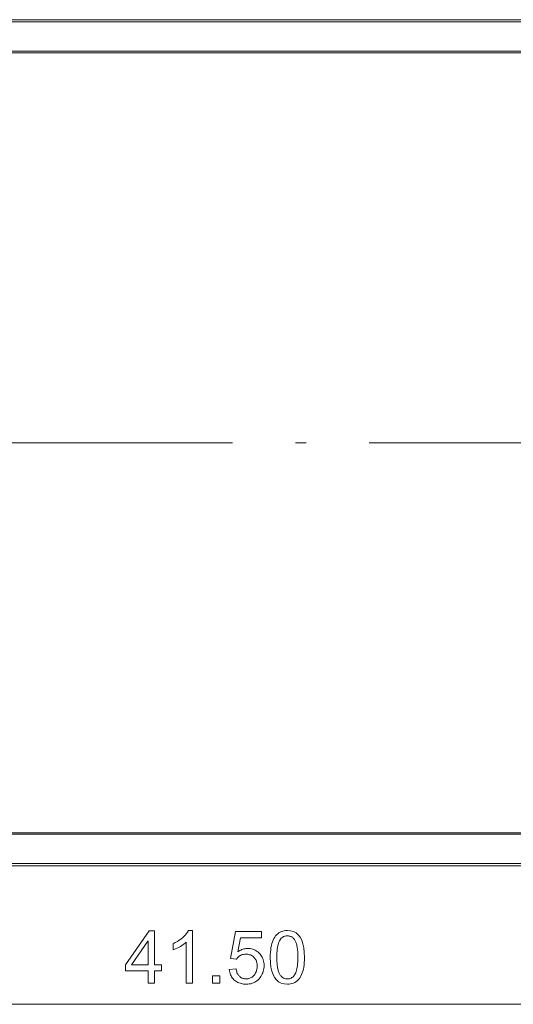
# Model space of a CAD drawing. Extents: x 0 to 841, y 0 to 594.
# Tile 6 of 88: x 323 to 346, y 256 to 303. Entities that reach past the tile are written whole.
import ezdxf

# ---------------------------------------------------------------- set-up
doc = ezdxf.new("R2010")
doc.units = 0
doc.linetypes.add('DASHDOT', pattern=[18.5, 12, -3, 0.5, -3])

msp = doc.modelspace()

# ---------------------------------------------------------------- linework, layer by layer
at = {"color": 7, "lineweight": 13}
for p, q in [((271.913, 303.316), (346.946, 303.316)), ((271.913, 303.217), (346.946, 303.217)), ((346.946, 301.817), (271.913, 301.817)), ((346.946, 301.747), (271.913, 301.747)), ((271.946, 264.622), (346.979, 264.622)), ((271.946, 264.552), (346.979, 264.552)), ((346.979, 263.153), (271.946, 263.153)), ((346.979, 263.053), (271.946, 263.053)), ((314.42, 256.459), (349.972, 256.459))]:
    msp.add_line(p, q, dxfattribs=at)
at = {"color": 7, "linetype": 'DASHDOT', "lineweight": 13}
msp.add_line((246.985, 283.185), (369.57, 283.185), dxfattribs=at)
at = {"color": 7, "lineweight": 13}
for points in [[(329.607, 258.055), (329.269, 258.055), (329.269, 257.459), (328.962, 257.459), (328.962, 258.055), (327.879, 258.055), (327.879, 258.339), (329.017, 259.959), (329.269, 259.959), (329.269, 258.339), (329.607, 258.339)], [(331.078, 257.459), (330.771, 257.459), (330.771, 259.415), (330.724, 259.372), (330.673, 259.33), (330.619, 259.29), (330.562, 259.251), (330.502, 259.213), (330.439, 259.177), (330.373, 259.142), (330.304, 259.108), (330.231, 259.076), (330.156, 259.045), (330.156, 259.341), (330.258, 259.393), (330.354, 259.448), (330.444, 259.505), (330.526, 259.564), (330.602, 259.626), (330.671, 259.69), (330.733, 259.756), (330.788, 259.825), (330.837, 259.897), (330.879, 259.971), (331.078, 259.971)], [(333.234, 258.961), (333.28, 258.991), (333.326, 259.017), (333.372, 259.041), (333.419, 259.061), (333.467, 259.079), (333.514, 259.093), (333.562, 259.104), (333.61, 259.112), (333.659, 259.116), (333.708, 259.118), (333.77, 259.116), (333.83, 259.109), (333.888, 259.098), (333.945, 259.083), (334, 259.063), (334.054, 259.038), (334.106, 259.01), (334.156, 258.977), (334.205, 258.939), (334.252, 258.897), (334.296, 258.851), (334.335, 258.803), (334.37, 258.751), (334.4, 258.697), (334.426, 258.639), (334.447, 258.579), (334.463, 258.516), (334.475, 258.449), (334.482, 258.38), (334.484, 258.308), (334.482, 258.235), (334.474, 258.164), (334.463, 258.095), (334.446, 258.028), (334.425, 257.964), (334.399, 257.902), (334.369, 257.842), (334.333, 257.785), (334.293, 257.729), (334.249, 257.676), (334.2, 257.627), (334.148, 257.582), (334.094, 257.543), (334.037, 257.51), (333.977, 257.481), (333.913, 257.458), (333.847, 257.439), (333.778, 257.426), (333.706, 257.419), (333.631, 257.416), (333.57, 257.418), (333.51, 257.423), (333.451, 257.432), (333.395, 257.444), (333.34, 257.46), (333.287, 257.48), (333.235, 257.502), (333.185, 257.529), (333.137, 257.559), (333.091, 257.592), (333.047, 257.629), (333.007, 257.67), (332.971, 257.714), (332.939, 257.761), (332.911, 257.811), (332.886, 257.865), (332.866, 257.923), (332.849, 257.983), (332.837, 258.048), (332.828, 258.115), (333.149, 258.139), (333.157, 258.093), (333.168, 258.049), (333.18, 258.008), (333.194, 257.969), (333.21, 257.932), (333.228, 257.898), (333.247, 257.866), (333.268, 257.837), (333.291, 257.81), (333.316, 257.785), (333.342, 257.763), (333.369, 257.743), (333.398, 257.726), (333.428, 257.71), (333.459, 257.698), (333.491, 257.687), (333.524, 257.679), (333.559, 257.673), (333.594, 257.67), (333.631, 257.668), (333.677, 257.67), (333.721, 257.675), (333.763, 257.684), (333.804, 257.697), (333.843, 257.712), (333.88, 257.732), (333.915, 257.755), (333.948, 257.781), (333.98, 257.811), (334.01, 257.845), (334.037, 257.881), (334.062, 257.919), (334.084, 257.958), (334.103, 257.999), (334.118, 258.042), (334.132, 258.086), (334.142, 258.132), (334.149, 258.179), (334.153, 258.228), (334.155, 258.279), (334.153, 258.33), (334.149, 258.379), (334.141, 258.426), (334.131, 258.471), (334.118, 258.514), (334.101, 258.554), (334.082, 258.592), (334.06, 258.628), (334.035, 258.662), (334.006, 258.693), (333.976, 258.722), (333.944, 258.748), (333.91, 258.771), (333.874, 258.79), (333.837, 258.807), (333.798, 258.821), (333.757, 258.831), (333.714, 258.839), (333.67, 258.844), (333.624, 258.845), (333.567, 258.843), (333.512, 258.835), (333.46, 258.823), (333.41, 258.807), (333.363, 258.785), (333.319, 258.758), (333.278, 258.727), (333.24, 258.691), (333.204, 258.65), (333.171, 258.605), (332.881, 258.639), (333.125, 259.924), (334.364, 259.924), (334.364, 259.628), (333.369, 259.628)], [(335.594, 259.971), (335.749, 259.958), (335.887, 259.919), (336.01, 259.855), (336.116, 259.766), (336.205, 259.651), (336.279, 259.51), (336.336, 259.344), (336.377, 259.152), (336.401, 258.935), (336.409, 258.692), (336.407, 258.566), (336.401, 258.446), (336.39, 258.334), (336.375, 258.228), (336.357, 258.128), (336.333, 258.035), (336.306, 257.949), (336.274, 257.87), (336.239, 257.797), (336.199, 257.731), (336.155, 257.671), (336.107, 257.617), (336.056, 257.57), (336.001, 257.529), (335.942, 257.495), (335.88, 257.466), (335.814, 257.444), (335.744, 257.429), (335.671, 257.419), (335.594, 257.416), (335.439, 257.429), (335.301, 257.467), (335.179, 257.531), (335.073, 257.62), (334.984, 257.735), (334.911, 257.875), (334.854, 258.041), (334.813, 258.232), (334.789, 258.449), (334.781, 258.692), (334.783, 258.818), (334.789, 258.937), (334.8, 259.05), (334.814, 259.156), (334.833, 259.255), (334.856, 259.348), (334.884, 259.435), (334.915, 259.514), (334.951, 259.588), (334.991, 259.654), (335.035, 259.714), (335.083, 259.768), (335.134, 259.816), (335.189, 259.857), (335.247, 259.891), (335.309, 259.92), (335.375, 259.942), (335.444, 259.958), (335.517, 259.967)], [(335.594, 257.668), (335.642, 257.671), (335.688, 257.678), (335.731, 257.69), (335.772, 257.707), (335.811, 257.728), (335.847, 257.755), (335.881, 257.786), (335.912, 257.822), (335.941, 257.862), (335.967, 257.908), (335.991, 257.959), (336.013, 258.016), (336.032, 258.079), (336.048, 258.148), (336.062, 258.224), (336.073, 258.305), (336.082, 258.393), (336.089, 258.486), (336.092, 258.586), (336.094, 258.692), (336.093, 258.766), (336.091, 258.837), (336.089, 258.904), (336.085, 258.969), (336.08, 259.03), (336.074, 259.088), (336.066, 259.143), (336.058, 259.194), (336.049, 259.242), (336.038, 259.288), (336.027, 259.33), (336.014, 259.37), (336, 259.408), (335.985, 259.444), (335.969, 259.477), (335.951, 259.509), (335.933, 259.538), (335.914, 259.565), (335.893, 259.589), (335.871, 259.612), (335.848, 259.632), (335.824, 259.65), (335.799, 259.666), (335.773, 259.68), (335.745, 259.692), (335.717, 259.701), (335.687, 259.709), (335.656, 259.714), (335.624, 259.717), (335.591, 259.718), (335.542, 259.716), (335.497, 259.708), (335.453, 259.696), (335.412, 259.679), (335.374, 259.657), (335.338, 259.63), (335.305, 259.599), (335.274, 259.562), (335.245, 259.521), (335.219, 259.474), (335.195, 259.423), (335.174, 259.365), (335.155, 259.301), (335.139, 259.232), (335.125, 259.157), (335.114, 259.075), (335.106, 258.988), (335.099, 258.895), (335.096, 258.796), (335.094, 258.692), (335.095, 258.618), (335.097, 258.548), (335.099, 258.481), (335.103, 258.418), (335.108, 258.357), (335.115, 258.299), (335.122, 258.245), (335.13, 258.193), (335.14, 258.145), (335.151, 258.1), (335.162, 258.057), (335.175, 258.017), (335.189, 257.979), (335.204, 257.943), (335.221, 257.909), (335.238, 257.878), (335.256, 257.849), (335.276, 257.822), (335.296, 257.797), (335.318, 257.775), (335.34, 257.755), (335.364, 257.737), (335.389, 257.721), (335.415, 257.707), (335.442, 257.695), (335.47, 257.685), (335.5, 257.678), (335.53, 257.673), (335.561, 257.669)], [(328.962, 258.339), (328.962, 259.467), (328.955, 259.467), (328.179, 258.339)], [(332.371, 257.459), (332.021, 257.459), (332.021, 257.808), (332.371, 257.808)]]:
    msp.add_lwpolyline(points, close=True, dxfattribs=at)

doc.saveas('drawing.dxf')
